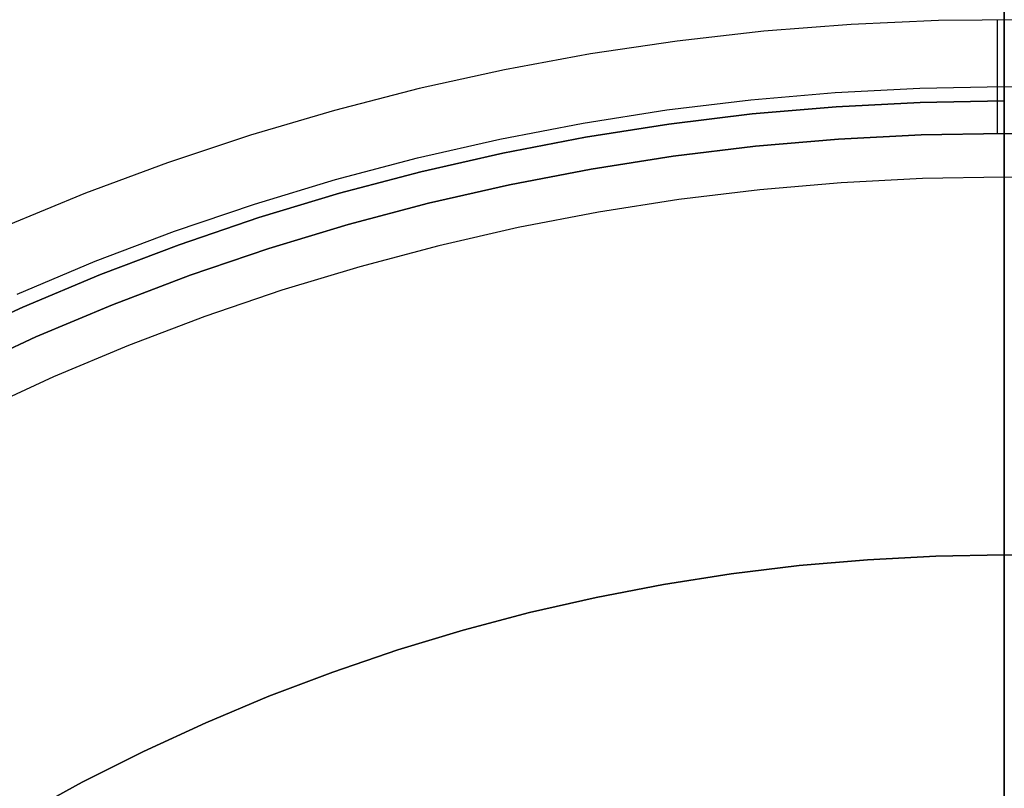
# Model space of a CAD drawing. Header units: millimetres. Extents: x -267 to 897, y -4167 to -3150.
# Tile 86 of 177: x 308.04 to 313.66, y -3506.9 to -3502.5. Entities that reach past the tile are written whole.
import ezdxf

# ---------------------------------------------------------------- set-up
doc = ezdxf.new("R2010")
doc.units = ezdxf.units.MM
doc.layers.add('1', color=7, linetype='Continuous')
doc.layers.add('BLANCO METALICO', color=7, linetype='Continuous', true_color=0xededed)

msp = doc.modelspace()

# ---------------------------------------------------------------- linework, layer by layer
at = {"layer": '1', "color": 250, "true_color": 0x111111}
for p, q in [((313.6641, -3442.9028, 31.0021), (313.6641, -3590.9022, 31.0021)), ((313.6641, -3590.9022, 31.0021), (313.6641, -3442.9028, 31.0021)), ((313.6641, -3449.9395, 48.5021), (313.6641, -3583.8655, 48.5021)), ((313.6641, -3583.8655, 48.5021), (313.6641, -3449.9395, 48.5021)), ((313.6641, -3496.9004, 127.4778), (313.6641, -3509.5028, 127.4778)), ((313.6641, -3509.5028, 127.4778), (313.6641, -3496.9004, 127.4778)), ((313.6641, -3497.975, 165.4778), (313.6641, -3505.5625, 165.4778)), ((313.6641, -3505.5625, 165.4778), (313.6641, -3497.975, 165.4778)), ((313.6641, -3500.1634, 59.9852), (313.6641, -3502.9668, 59.3074)), ((313.6641, -3502.9668, 59.3074), (313.6641, -3500.1634, 59.9852)), ((313.6641, -3502.8852, 125.1278), (313.6641, -3500.1966, 124.4947)), ((313.6641, -3500.1966, 124.4947), (313.6641, -3502.8852, 125.1278)), ((312.697, -3502.9186, 125.1278), (313.1803, -3502.8936, 125.1278)), ((312.697, -3502.9186, 125.1278), (313.1803, -3502.8936, 125.1278)), ((313.1803, -3502.8936, 125.1278), (313.6641, -3502.8852, 125.1278)), ((313.1803, -3502.8936, 125.1278), (313.6641, -3502.8852, 125.1278)), ((313.6641, -3502.8852, 125.1278), (313.6641, -3509.5028, 125.1278)), ((313.6641, -3502.8852, 125.1278), (314.1479, -3502.8936, 125.1278)), ((313.6641, -3509.5028, 125.1278), (313.6641, -3502.8852, 125.1278)), ((313.6641, -3502.8852, 125.1278), (314.1479, -3502.8936, 125.1278)), ((312.2149, -3502.9603, 125.1278), (312.697, -3502.9186, 125.1278)), ((312.2149, -3502.9603, 125.1278), (312.697, -3502.9186, 125.1278)), ((311.7345, -3503.0186, 125.1278), (312.2149, -3502.9603, 125.1278)), ((311.7345, -3503.0186, 125.1278), (312.2149, -3502.9603, 125.1278)), ((312.7026, -3503, 59.3074), (312.2233, -3503.0415, 59.3074)), ((312.2233, -3503.0415, 59.3074), (312.7026, -3503, 59.3074)), ((313.1831, -3502.9751, 59.3074), (312.7026, -3503, 59.3074)), ((312.7026, -3503, 59.3074), (313.1831, -3502.9751, 59.3074)), ((313.6641, -3502.9668, 59.3074), (313.1831, -3502.9751, 59.3074)), ((313.1831, -3502.9751, 59.3074), (313.6641, -3502.9668, 59.3074)), ((313.6641, -3502.9668, 59.3074), (313.6641, -3506.9028, 59.3074)), ((313.6641, -3506.9028, 59.3074), (313.6641, -3502.9668, 59.3074)), ((311.2565, -3503.0935, 125.1278), (311.7345, -3503.0186, 125.1278)), ((311.2565, -3503.0935, 125.1278), (311.7345, -3503.0186, 125.1278)), ((312.2233, -3503.0415, 59.3074), (311.7458, -3503.0994, 59.3074)), ((311.7458, -3503.0994, 59.3074), (312.2233, -3503.0415, 59.3074)), ((310.7813, -3503.1848, 125.1278), (311.2565, -3503.0935, 125.1278)), ((310.7813, -3503.1848, 125.1278), (311.2565, -3503.0935, 125.1278)), ((311.7458, -3503.0994, 59.3074), (311.2705, -3503.1739, 59.3074)), ((311.2705, -3503.1739, 59.3074), (311.7458, -3503.0994, 59.3074)), ((311.2705, -3503.1739, 59.3074), (310.7981, -3503.2647, 59.3074)), ((310.7981, -3503.2647, 59.3074), (311.2705, -3503.1739, 59.3074)), ((310.3095, -3503.2925, 125.1278), (310.7813, -3503.1848, 125.1278)), ((310.3095, -3503.2925, 125.1278), (310.7813, -3503.1848, 125.1278)), ((309.8417, -3503.4164, 125.1278), (310.3095, -3503.2925, 125.1278)), ((309.8417, -3503.4164, 125.1278), (310.3095, -3503.2925, 125.1278)), ((310.7981, -3503.2647, 59.3074), (310.329, -3503.3717, 59.3074)), ((310.329, -3503.3717, 59.3074), (310.7981, -3503.2647, 59.3074)), ((310.329, -3503.3717, 59.3074), (309.864, -3503.4949, 59.3074)), ((309.864, -3503.4949, 59.3074), (310.329, -3503.3717, 59.3074)), ((309.3785, -3503.5564, 125.1278), (309.8417, -3503.4164, 125.1278)), ((309.3785, -3503.5564, 125.1278), (309.8417, -3503.4164, 125.1278)), ((309.864, -3503.4949, 59.3074), (309.4035, -3503.6341, 59.3074)), ((309.4035, -3503.6341, 59.3074), (309.864, -3503.4949, 59.3074)), ((308.9204, -3503.7123, 125.1278), (309.3785, -3503.5564, 125.1278)), ((308.9204, -3503.7123, 125.1278), (309.3785, -3503.5564, 125.1278)), ((309.4035, -3503.6341, 59.3074), (308.948, -3503.789, 59.3074)), ((308.948, -3503.789, 59.3074), (309.4035, -3503.6341, 59.3074)), ((308.468, -3503.8838, 125.1278), (308.9204, -3503.7123, 125.1278)), ((308.468, -3503.8838, 125.1278), (308.9204, -3503.7123, 125.1278)), ((308.948, -3503.789, 59.3074), (308.4982, -3503.9596, 59.3074)), ((308.4982, -3503.9596, 59.3074), (308.948, -3503.789, 59.3074)), ((308.0217, -3504.071, 125.1278), (308.468, -3503.8838, 125.1278)), ((308.0217, -3504.071, 125.1278), (308.468, -3503.8838, 125.1278)), ((308.4982, -3503.9596, 59.3074), (308.0546, -3504.1456, 59.3074)), ((308.0546, -3504.1456, 59.3074), (308.4982, -3503.9596, 59.3074)), ((308.0546, -3504.1456, 59.3074), (307.6176, -3504.3469, 59.3074)), ((307.6176, -3504.3469, 59.3074), (308.0546, -3504.1456, 59.3074)), ((312.4917, -3505.6233, 271.5104), (312.8817, -3505.5896, 271.5104)), ((312.8817, -3505.5896, 165.4778), (312.4917, -3505.6233, 165.4778)), ((312.4917, -3505.6233, 271.5104), (312.8817, -3505.5896, 271.5104)), ((312.4917, -3505.6233, 218.4941), (312.8817, -3505.5896, 218.4941)), ((312.8817, -3505.5896, 165.4778), (312.4917, -3505.6233, 165.4778)), ((312.8817, -3505.5896, 271.5104), (313.2727, -3505.5693, 271.5104)), ((313.2727, -3505.5693, 165.4778), (312.8817, -3505.5896, 165.4778)), ((312.8817, -3505.5896, 271.5104), (313.2727, -3505.5693, 271.5104)), ((312.8817, -3505.5896, 218.4941), (313.2727, -3505.5693, 218.4941)), ((313.2727, -3505.5693, 165.4778), (312.8817, -3505.5896, 165.4778)), ((313.2727, -3505.5693, 271.5104), (313.6641, -3505.5625, 271.5104)), ((313.6641, -3505.5625, 165.4778), (313.2727, -3505.5693, 165.4778)), ((313.2727, -3505.5693, 271.5104), (313.6641, -3505.5625, 271.5104)), ((313.2727, -3505.5693, 218.4941), (313.6641, -3505.5625, 218.4941)), ((313.6641, -3505.5625, 165.4778), (313.2727, -3505.5693, 165.4778)), ((313.6641, -3505.5625, 271.5104), (313.6641, -3507.4336, 271.5104)), ((313.6641, -3505.5625, 271.5104), (314.0555, -3505.5693, 271.5104)), ((313.6641, -3507.4336, 271.5104), (313.6641, -3505.5625, 271.5104)), ((313.6641, -3505.5625, 271.5104), (313.6641, -3505.5625, 165.4778)), ((314.0555, -3505.5693, 165.4778), (313.6641, -3505.5625, 165.4778)), ((313.6641, -3505.5625, 165.4778), (313.6641, -3505.5625, 271.5104)), ((313.6641, -3505.5625, 271.5104), (314.0555, -3505.5693, 271.5104)), ((313.6641, -3505.5625, 218.4941), (314.0555, -3505.5693, 218.4941)), ((314.0555, -3505.5693, 165.4778), (313.6641, -3505.5625, 165.4778)), ((312.1031, -3505.6705, 271.5104), (312.4917, -3505.6233, 271.5104)), ((312.4917, -3505.6233, 165.4778), (312.1031, -3505.6705, 165.4778)), ((312.1031, -3505.6705, 271.5104), (312.4917, -3505.6233, 271.5104)), ((312.1031, -3505.6705, 218.4941), (312.4917, -3505.6233, 218.4941)), ((312.4917, -3505.6233, 165.4778), (312.1031, -3505.6705, 165.4778)), ((311.7163, -3505.7311, 271.5104), (312.1031, -3505.6705, 271.5104)), ((312.1031, -3505.6705, 165.4778), (311.7163, -3505.7311, 165.4778)), ((311.7163, -3505.7311, 271.5104), (312.1031, -3505.6705, 271.5104)), ((311.7163, -3505.7311, 218.4941), (312.1031, -3505.6705, 218.4941)), ((312.1031, -3505.6705, 165.4778), (311.7163, -3505.7311, 165.4778)), ((311.3319, -3505.8049, 271.5104), (311.7163, -3505.7311, 271.5104)), ((311.7163, -3505.7311, 165.4778), (311.3319, -3505.8049, 165.4778)), ((311.3319, -3505.8049, 271.5104), (311.7163, -3505.7311, 271.5104)), ((311.3319, -3505.8049, 218.4941), (311.7163, -3505.7311, 218.4941)), ((311.7163, -3505.7311, 165.4778), (311.3319, -3505.8049, 165.4778)), ((310.9502, -3505.8921, 271.5104), (311.3319, -3505.8049, 271.5104)), ((311.3319, -3505.8049, 165.4778), (310.9502, -3505.8921, 165.4778)), ((310.9502, -3505.8921, 271.5104), (311.3319, -3505.8049, 271.5104)), ((310.9502, -3505.8921, 218.4941), (311.3319, -3505.8049, 218.4941)), ((311.3319, -3505.8049, 165.4778), (310.9502, -3505.8921, 165.4778)), ((310.5718, -3505.9923, 271.5104), (310.9502, -3505.8921, 271.5104)), ((310.9502, -3505.8921, 165.4778), (310.5718, -3505.9923, 165.4778)), ((310.5718, -3505.9923, 271.5104), (310.9502, -3505.8921, 271.5104)), ((310.5718, -3505.9923, 218.4941), (310.9502, -3505.8921, 218.4941)), ((310.9502, -3505.8921, 165.4778), (310.5718, -3505.9923, 165.4778)), ((310.1971, -3506.1055, 271.5104), (310.5718, -3505.9923, 271.5104)), ((310.5718, -3505.9923, 165.4778), (310.1971, -3506.1055, 165.4778)), ((310.1971, -3506.1055, 271.5104), (310.5718, -3505.9923, 271.5104)), ((310.1971, -3506.1055, 218.4941), (310.5718, -3505.9923, 218.4941)), ((310.5718, -3505.9923, 165.4778), (310.1971, -3506.1055, 165.4778)), ((309.8265, -3506.2316, 271.5104), (310.1971, -3506.1055, 271.5104)), ((310.1971, -3506.1055, 165.4778), (309.8265, -3506.2316, 165.4778)), ((309.8265, -3506.2316, 271.5104), (310.1971, -3506.1055, 271.5104)), ((309.8265, -3506.2316, 218.4941), (310.1971, -3506.1055, 218.4941)), ((310.1971, -3506.1055, 165.4778), (309.8265, -3506.2316, 165.4778)), ((309.4604, -3506.3704, 271.5104), (309.8265, -3506.2316, 271.5104)), ((309.8265, -3506.2316, 165.4778), (309.4604, -3506.3704, 165.4778)), ((309.4604, -3506.3704, 271.5104), (309.8265, -3506.2316, 271.5104)), ((309.4604, -3506.3704, 218.4941), (309.8265, -3506.2316, 218.4941)), ((309.8265, -3506.2316, 165.4778), (309.4604, -3506.3704, 165.4778)), ((309.0994, -3506.5218, 271.5104), (309.4604, -3506.3704, 271.5104)), ((309.4604, -3506.3704, 165.4778), (309.0994, -3506.5218, 165.4778)), ((309.0994, -3506.5218, 271.5104), (309.4604, -3506.3704, 271.5104)), ((309.0994, -3506.5218, 218.4941), (309.4604, -3506.3704, 218.4941)), ((309.4604, -3506.3704, 165.4778), (309.0994, -3506.5218, 165.4778)), ((308.7438, -3506.6856, 271.5104), (309.0994, -3506.5218, 271.5104)), ((309.0994, -3506.5218, 165.4778), (308.7438, -3506.6856, 165.4778)), ((308.7438, -3506.6856, 271.5104), (309.0994, -3506.5218, 271.5104)), ((308.7438, -3506.6856, 218.4941), (309.0994, -3506.5218, 218.4941)), ((309.0994, -3506.5218, 165.4778), (308.7438, -3506.6856, 165.4778)), ((308.3941, -3506.8615, 271.5104), (308.7438, -3506.6856, 271.5104)), ((308.7438, -3506.6856, 165.4778), (308.3941, -3506.8615, 165.4778)), ((308.3941, -3506.8615, 271.5104), (308.7438, -3506.6856, 271.5104)), ((308.3941, -3506.8615, 218.4941), (308.7438, -3506.6856, 218.4941)), ((308.7438, -3506.6856, 165.4778), (308.3941, -3506.8615, 165.4778)), ((308.0507, -3507.0493, 271.5104), (308.3941, -3506.8615, 271.5104)), ((308.3941, -3506.8615, 165.4778), (308.0507, -3507.0493, 165.4778)), ((308.0507, -3507.0493, 271.5104), (308.3941, -3506.8615, 271.5104)), ((308.0507, -3507.0493, 218.4941), (308.3941, -3506.8615, 218.4941)), ((308.3941, -3506.8615, 165.4778), (308.0507, -3507.0493, 165.4778))]:
    msp.add_line(p, q, dxfattribs=at)
at = {"layer": '1', "color": 7, "true_color": 0xffffff}
for p, q in [((313.6641, -3445.7089, 31.0021), (313.6641, -3588.0961, 31.0021)), ((313.6641, -3588.0961, 31.0021), (313.6641, -3445.7089, 31.0021)), ((313.6641, -3494.4025), (313.6641, -3539.4025)), ((313.6641, -3539.4025), (313.6641, -3494.4025))]:
    msp.add_line(p, q, dxfattribs=at)
at = {"layer": 'BLANCO METALICO', "color": 3, "true_color": 0x00ff00}
for p, q in [((313.6638, -3503.4025, 238.114), (313.6638, -3491.4025, 238.114)), ((313.6625, -3503.4025, 238.114), (313.1966, -3503.4106, 238.114)), ((314.1285, -3503.4105, 238.114), (313.6625, -3503.4025, 238.114)), ((312.7312, -3503.4348, 238.114), (312.2669, -3503.475, 238.114)), ((313.1966, -3503.4106, 238.114), (312.7312, -3503.4348, 238.114)), ((312.2669, -3503.475, 238.114), (311.8042, -3503.5312, 238.114)), ((311.8042, -3503.5312, 238.114), (311.3438, -3503.6034, 238.114)), ((311.3438, -3503.6034, 238.114), (310.8862, -3503.6914, 238.114)), ((310.8862, -3503.6914, 238.114), (310.4318, -3503.7951, 238.114)), ((310.4318, -3503.7951, 238.114), (309.9813, -3503.9145, 238.114)), ((309.9813, -3503.9145, 238.114), (309.5352, -3504.0493, 238.114)), ((309.5352, -3504.0493, 238.114), (309.094, -3504.1995, 238.114)), ((309.094, -3504.1995, 238.114), (308.6583, -3504.3648, 238.114)), ((308.6583, -3504.3648, 238.114), (308.2285, -3504.545, 238.114)), ((308.2285, -3504.545, 238.114), (307.8052, -3504.74, 238.114))]:
    msp.add_line(p, q, dxfattribs=at)
at = {"layer": 'BLANCO METALICO'}
for p, q in [((313.7874, -3502.503, 246.5104), (313.2876, -3502.5074, 246.5104)), ((313.6249, -3503.1526, 246.5104), (313.6249, -3502.5026, 246.5104)), ((312.7883, -3502.5292, 246.5104), (312.29, -3502.5682, 246.5104)), ((313.2876, -3502.5074, 246.5104), (312.7883, -3502.5292, 246.5104)), ((312.29, -3502.5682, 246.5104), (311.7934, -3502.6245, 246.5104)), ((311.7934, -3502.6245, 246.5104), (311.299, -3502.6981, 246.5104)), ((311.299, -3502.6981, 246.5104), (310.8075, -3502.7887, 246.5104)), ((310.8075, -3502.7887, 246.5104), (310.3194, -3502.8963, 246.5104)), ((310.3194, -3502.8963, 246.5104), (309.8353, -3503.0209, 246.5104)), ((309.8353, -3503.0209, 246.5104), (309.3559, -3503.1621, 246.5104)), ((309.3559, -3503.1621, 246.5104), (308.8816, -3503.3199, 246.5104)), ((313.1895, -3503.1607, 246.5104), (312.7154, -3503.1853, 246.5104)), ((312.7154, -3503.1853, 271.5104), (313.1895, -3503.1607, 271.5104)), ((313.1895, -3503.1607, 259.0104), (312.7154, -3503.1853, 259.0104)), ((313.6641, -3503.1525, 246.5104), (313.1895, -3503.1607, 246.5104)), ((313.1895, -3503.1607, 271.5104), (313.6641, -3503.1525, 271.5104)), ((313.6641, -3503.1525, 259.0104), (313.1895, -3503.1607, 259.0104)), ((313.6641, -3503.1525, 271.5104), (314.1387, -3503.1607, 271.5104)), ((313.6641, -3503.1525, 271.5104), (313.6641, -3503.1525, 246.5104)), ((313.6641, -3503.1525, 246.5104), (314.1424, -3503.1608, 246.5104)), ((314.1387, -3503.1607, 259.0104), (313.6641, -3503.1525, 259.0104)), ((312.2425, -3503.2262, 246.5104), (311.7713, -3503.2834, 246.5104)), ((311.7713, -3503.2834, 271.5104), (312.2425, -3503.2262, 271.5104)), ((312.2425, -3503.2262, 259.0104), (311.7713, -3503.2834, 259.0104)), ((312.7154, -3503.1853, 246.5104), (312.2425, -3503.2262, 246.5104)), ((312.2425, -3503.2262, 271.5104), (312.7154, -3503.1853, 271.5104)), ((312.7154, -3503.1853, 259.0104), (312.2425, -3503.2262, 259.0104)), ((311.7713, -3503.2834, 246.5104), (311.3024, -3503.3569, 246.5104)), ((311.3024, -3503.3569, 271.5104), (311.7713, -3503.2834, 271.5104)), ((311.7713, -3503.2834, 259.0104), (311.3024, -3503.3569, 259.0104)), ((308.8816, -3503.3199, 246.5104), (308.4131, -3503.494, 246.5104)), ((311.3024, -3503.3569, 246.5104), (310.8363, -3503.4464, 246.5104)), ((310.8363, -3503.4464, 271.5104), (311.3024, -3503.3569, 271.5104)), ((311.3024, -3503.3569, 259.0104), (310.8363, -3503.4464, 259.0104)), ((310.8363, -3503.4464, 246.5104), (310.3735, -3503.5521, 246.5104)), ((310.3735, -3503.5521, 271.5104), (310.8363, -3503.4464, 271.5104)), ((310.8363, -3503.4464, 259.0104), (310.3735, -3503.5521, 259.0104)), ((308.4131, -3503.494, 246.5104), (307.9509, -3503.6843, 246.5104)), ((310.3735, -3503.5521, 246.5104), (309.9146, -3503.6736, 246.5104)), ((309.9146, -3503.6736, 271.5104), (310.3735, -3503.5521, 271.5104)), ((310.3735, -3503.5521, 259.0104), (309.9146, -3503.6736, 259.0104)), ((309.9146, -3503.6736, 246.5104), (309.4603, -3503.8109, 246.5104)), ((309.4603, -3503.8109, 271.5104), (309.9146, -3503.6736, 271.5104)), ((309.9146, -3503.6736, 259.0104), (309.4603, -3503.8109, 259.0104)), ((309.4603, -3503.8109, 246.5104), (309.0109, -3503.9638, 246.5104)), ((309.0109, -3503.9638, 271.5104), (309.4603, -3503.8109, 271.5104)), ((309.4603, -3503.8109, 259.0104), (309.0109, -3503.9638, 259.0104)), ((309.0109, -3503.9638, 246.5104), (308.5671, -3504.1321, 246.5104)), ((308.5671, -3504.1321, 271.5104), (309.0109, -3503.9638, 271.5104)), ((309.0109, -3503.9638, 259.0104), (308.5671, -3504.1321, 259.0104)), ((308.5671, -3504.1321, 246.5104), (308.1293, -3504.3157, 246.5104)), ((308.1293, -3504.3157, 271.5104), (308.5671, -3504.1321, 271.5104)), ((308.5671, -3504.1321, 259.0104), (308.1293, -3504.3157, 259.0104)), ((308.1293, -3504.3157, 246.5104), (307.6982, -3504.5142, 246.5104)), ((307.6982, -3504.5142, 271.5104), (308.1293, -3504.3157, 271.5104)), ((308.1293, -3504.3157, 259.0104), (307.6982, -3504.5142, 259.0104))]:
    msp.add_line(p, q, dxfattribs=at)

doc.saveas('drawing.dxf')
